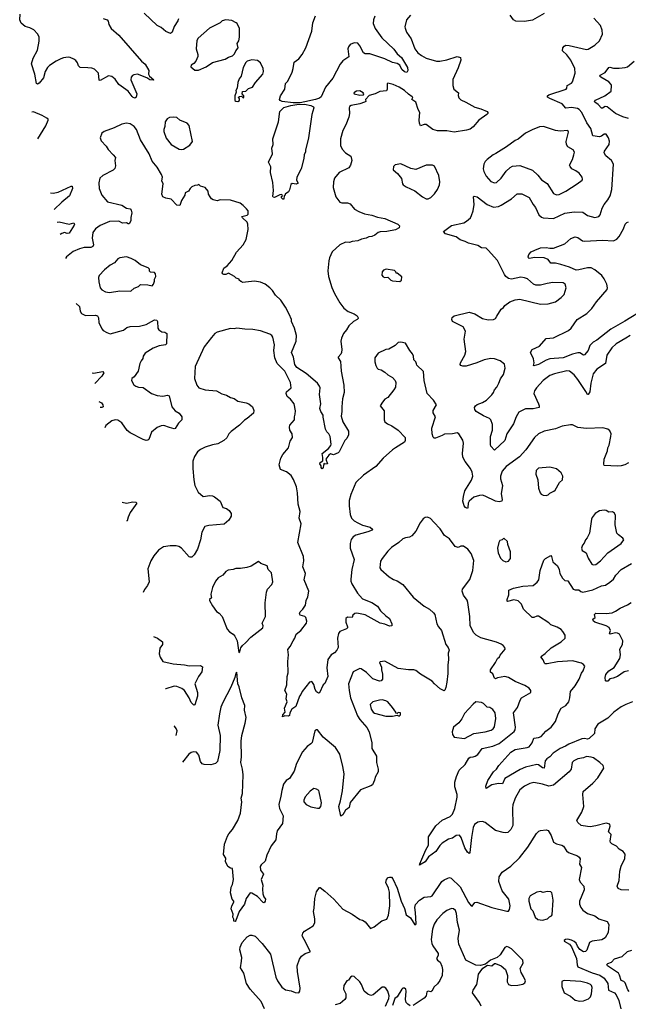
# Model space of a CAD drawing. Extents: x 1771496 to 1971148, y 471553 to 643630.
# Tile 173 of 256: x 1783157 to 1789652, y 577114 to 587627. Entities that reach past the tile are written whole.
import ezdxf

# ---------------------------------------------------------------- set-up
doc = ezdxf.new("R2010")
doc.units = 0

msp = doc.modelspace()

# ---------------------------------------------------------------- linework, layer by layer
at = {"layer": '0CON10XD'}
for points in [[(1784049, 587639), (1784092, 587625), (1784102, 587612), (1784109, 587575), (1784134, 587534), (1784213, 587463), (1784455, 587184), (1784494, 587154), (1784536, 587085), (1784533, 587045), (1784542, 587025), (1784590, 586985), (1784585, 586980), (1784545, 586984), (1784515, 587008), (1784415, 587044), (1784375, 587039), (1784360, 587030), (1784348, 587012), (1784342, 586985), (1784406, 586836), (1784401, 586799), (1784385, 586791), (1784368, 586795), (1784356, 586806), (1784314, 586864), (1784216, 586935), (1784175, 586991), (1784139, 587019), (1784105, 587026), (1784015, 586979), (1784005, 586980), (1783999, 587055), (1783955, 587098), (1783928, 587108), (1783884, 587114), (1783802, 587115), (1783784, 587134), (1783774, 587165), (1783755, 587191), (1783736, 587206), (1783695, 587222), (1783675, 587226), (1783625, 587221), (1783595, 587211), (1783545, 587184), (1783475, 587137), (1783455, 587117), (1783429, 587075), (1783409, 587005), (1783365, 586948), (1783345, 586938), (1783336, 586946), (1783318, 587045), (1783284, 587155), (1783301, 587215), (1783345, 587300), (1783363, 587397), (1783363, 587445), (1783347, 587477), (1783308, 587518), (1783265, 587541), (1783215, 587554), (1783171, 587591), (1783157, 587625), (1783162, 587685)], [(1784853, 587635), (1784846, 587615), (1784804, 587555), (1784784, 587495), (1784765, 587479), (1784715, 587502), (1784665, 587544), (1784625, 587566), (1784485, 587697)], [(1788755, 587693), (1788629, 587621), (1788545, 587609), (1788451, 587611), (1788425, 587627), (1788390, 587675)], [(1785025, 587087), (1785065, 587090), (1785148, 587125), (1785215, 587171), (1785350, 587205), (1785384, 587226), (1785428, 587242), (1785449, 587261), (1785464, 587296), (1785487, 587325), (1785477, 587373), (1785495, 587400), (1785502, 587442), (1785502, 587532), (1785478, 587585), (1785468, 587595), (1785419, 587619), (1785355, 587626), (1785318, 587615), (1785296, 587594), (1785183, 587537), (1785060, 587430), (1785047, 587405), (1785040, 587315), (1785058, 587255), (1785058, 587235), (1785037, 587183), (1785015, 587158), (1784987, 587143), (1784982, 587125), (1785025, 587087)], [(1787327, 587675), (1787284, 587625), (1787268, 587552), (1787269, 587535), (1787284, 587495), (1787334, 587424), (1787373, 587315), (1787405, 587274), (1787445, 587244), (1787496, 587216), (1787605, 587185), (1787640, 587185), (1787715, 587199), (1787825, 587234), (1787860, 587225), (1787864, 587195), (1787835, 587113), (1787780, 586990), (1787780, 586925), (1787789, 586885), (1787839, 586845), (1787836, 586816), (1787845, 586792), (1787863, 586773), (1787918, 586748), (1788015, 586692), (1788078, 586675), (1788145, 586646), (1788153, 586635), (1788153, 586625), (1788143, 586615), (1788058, 586555), (1787995, 586483), (1787965, 586460), (1787925, 586447), (1787794, 586426), (1787715, 586442), (1787660, 586440), (1787615, 586440), (1787565, 586455), (1787495, 586509), (1787475, 586509), (1787435, 586493), (1787423, 586523), (1787419, 586555), (1787426, 586636), (1787408, 586668), (1787384, 586745), (1787340, 586775), (1787353, 586795), (1787347, 586805), (1787305, 586832), (1787265, 586872), (1787205, 586907), (1787142, 586935), (1787085, 586948), (1787078, 586942), (1787079, 586885), (1787071, 586869), (1786999, 586861), (1786952, 586835), (1786885, 586818), (1786847, 586775), (1786851, 586755), (1786838, 586745), (1786785, 586728), (1786695, 586711), (1786678, 586702), (1786672, 586685), (1786677, 586625), (1786670, 586585), (1786639, 586505), (1786606, 586444), (1786580, 586355), (1786582, 586285), (1786599, 586245), (1786634, 586204), (1786689, 586169), (1786701, 586125), (1786687, 586073), (1786670, 586045), (1786565, 585994), (1786518, 585935), (1786504, 585895), (1786503, 585835), (1786529, 585735), (1786575, 585680), (1786595, 585672), (1786655, 585672), (1786685, 585661), (1786731, 585605), (1786775, 585579), (1786835, 585553), (1786915, 585540), (1786975, 585520), (1787054, 585504), (1787192, 585445), (1787209, 585425), (1787208, 585405), (1787167, 585383), (1787075, 585364), (1787005, 585362), (1786982, 585355), (1786948, 585325), (1786915, 585313), (1786882, 585308), (1786855, 585294), (1786805, 585283), (1786765, 585265), (1786705, 585260), (1786675, 585249), (1786635, 585250), (1786572, 585225), (1786493, 585147), (1786464, 585085), (1786456, 585054), (1786444, 584945), (1786451, 584885), (1786487, 584767), (1786516, 584705), (1786573, 584603), (1786615, 584547), (1786663, 584513), (1786728, 584488), (1786759, 584465), (1786770, 584445), (1786770, 584435), (1786760, 584425), (1786720, 584405), (1786671, 584359), (1786646, 584315), (1786613, 584275), (1786591, 584225), (1786583, 584195), (1786594, 584105), (1786590, 584075), (1786583, 584055), (1786557, 584025), (1786557, 584015), (1786579, 583979), (1786584, 583926), (1786586, 583875), (1786616, 583725), (1786621, 583645), (1786600, 583580), (1786593, 583493), (1786596, 583445), (1786588, 583395), (1786605, 583335), (1786666, 583235), (1786666, 583195), (1786647, 583155), (1786626, 583134), (1786566, 583014), (1786555, 583001), (1786505, 582980), (1786475, 582990), (1786455, 582978), (1786423, 582935), (1786440, 582885), (1786415, 582882), (1786402, 582888), (1786397, 582845), (1786385, 582833), (1786380, 582835), (1786374, 582844), (1786373, 582865), (1786359, 582885), (1786365, 582899), (1786393, 582917), (1786393, 582953), (1786384, 582995), (1786451, 583049), (1786479, 583081), (1786482, 583095), (1786470, 583175), (1786457, 583205), (1786435, 583228), (1786422, 583255), (1786397, 583383), (1786396, 583405), (1786372, 583442), (1786360, 583475), (1786369, 583525), (1786356, 583625), (1786363, 583695), (1786357, 583715), (1786334, 583745), (1786215, 583848), (1786114, 583914), (1786094, 583945), (1786080, 584025), (1786058, 584075), (1786107, 584193), (1786110, 584255), (1786091, 584335), (1786057, 584405), (1786057, 584425), (1786032, 584482), (1785995, 584556), (1785945, 584634), (1785885, 584685), (1785853, 584735), (1785825, 584765), (1785775, 584804)], [(1786948, 587665), (1786932, 587625), (1786929, 587585), (1786952, 587532), (1787022, 587432), (1787151, 587311), (1787185, 587261), (1787233, 587225), (1787294, 587115), (1787300, 587085), (1787290, 587065), (1787265, 587071), (1787235, 587096), (1787212, 587142), (1787185, 587161), (1787135, 587169), (1787055, 587208), (1786893, 587263), (1786845, 587264), (1786825, 587274), (1786787, 587347), (1786765, 587376), (1786725, 587381), (1786685, 587361), (1786665, 587336), (1786658, 587315), (1786671, 587229), (1786605, 587188), (1786577, 587153), (1786497, 587003), (1786422, 586905), (1786374, 586805), (1786355, 586791), (1786315, 586776), (1786201, 586749), (1786150, 586740), (1786075, 586738), (1785957, 586755), (1785936, 586765), (1785930, 586775), (1785941, 586815), (1785987, 586885), (1785994, 586945), (1786019, 586971), (1786063, 587067), (1786076, 587105), (1786086, 587175), (1786135, 587209), (1786173, 587257), (1786212, 587325), (1786276, 587505), (1786284, 587595), (1786312, 587668)], [(1789672, 584255), (1789625, 584227), (1789522, 584165), (1789476, 584125), (1789423, 584045), (1789408, 583955), (1789315, 583895), (1789276, 583845), (1789251, 583745), (1789242, 583655), (1789225, 583624), (1789215, 583627), (1789199, 583659), (1789115, 583785), (1789075, 583834), (1789025, 583874), (1788995, 583878), (1788865, 583846), (1788815, 583827), (1788745, 583774), (1788672, 583695), (1788650, 583665), (1788644, 583635), (1788694, 583526), (1788702, 583505), (1788702, 583485), (1788635, 583472), (1788555, 583471), (1788482, 583438), (1788455, 583386), (1788428, 583312), (1788355, 583206), (1788336, 583134), (1788225, 583032), (1788185, 583072), (1788181, 583091), (1788180, 583175), (1788204, 583246), (1788201, 583305), (1788186, 583355), (1788169, 583369), (1788105, 583396), (1788029, 583445), (1788014, 583465), (1788012, 583485), (1788022, 583505), (1788040, 583520), (1788095, 583539), (1788139, 583565), (1788197, 583623), (1788213, 583645), (1788224, 583676), (1788249, 583705), (1788271, 583745), (1788288, 583792), (1788319, 583839), (1788339, 583905), (1788330, 583950), (1788283, 583985), (1788225, 584006), (1788185, 584008), (1788115, 583997), (1788035, 583962), (1787923, 583927), (1787886, 583926), (1787864, 583934), (1787859, 583945), (1787861, 583965), (1787906, 584045), (1787919, 584085), (1787902, 584215), (1787915, 584300), (1787889, 584349), (1787776, 584405), (1787767, 584425), (1787773, 584447), (1787793, 584465), (1787953, 584503), (1788015, 584485), (1788095, 584438), (1788155, 584422), (1788214, 584426), (1788235, 584438), (1788248, 584462), (1788294, 584535), (1788321, 584555), (1788336, 584574), (1788387, 584615), (1788445, 584636), (1788495, 584642), (1788715, 584591), (1788798, 584592), (1788875, 584613), (1788935, 584660), (1788966, 584694), (1788990, 584765), (1788977, 584805), (1788957, 584817), (1788845, 584820), (1788785, 584812), (1788715, 584794), (1788665, 584794), (1788640, 584805), (1788575, 584859), (1788545, 584872), (1788505, 584877), (1788405, 584857), (1788375, 584863), (1788345, 584884), (1788329, 584905), (1788255, 585055), (1788158, 585165), (1788135, 585186), (1788085, 585190), (1788046, 585216), (1787945, 585242), (1787911, 585260), (1787856, 585276), (1787815, 585307), (1787702, 585342), (1787680, 585365), (1787765, 585430), (1787895, 585459), (1787924, 585476), (1787967, 585513), (1787980, 585535), (1787996, 585585), (1788006, 585655), (1788000, 585735), (1788007, 585743), (1788040, 585735), (1788145, 585654), (1788215, 585624), (1788265, 585632), (1788295, 585647), (1788406, 585714), (1788465, 585769), (1788515, 585769), (1788595, 585728), (1788635, 585655), (1788663, 585623), (1788698, 585545), (1788725, 585518), (1788742, 585512), (1788855, 585505), (1788975, 585560), (1789075, 585575), (1789165, 585571), (1789215, 585537), (1789295, 585514), (1789337, 585525), (1789352, 585545), (1789373, 585615), (1789393, 585655), (1789434, 585705), (1789458, 585745), (1789477, 585813), (1789493, 586085), (1789473, 586125), (1789413, 586175), (1789394, 586205), (1789398, 586225), (1789448, 586295), (1789450, 586330), (1789442, 586365), (1789414, 586404), (1789395, 586406), (1789365, 586384), (1789345, 586378), (1789275, 586386), (1789251, 586465), (1789210, 586525), (1789155, 586637), (1789129, 586669), (1789108, 586678), (1789045, 586688), (1788984, 586684), (1788947, 586727), (1788813, 586785), (1788790, 586800), (1788791, 586815), (1788805, 586826), (1788990, 586885), (1788997, 586895), (1789000, 586925), (1789045, 586949), (1789056, 586964), (1789084, 587055), (1789083, 587105), (1789037, 587195), (1788995, 587252), (1788950, 587295), (1788954, 587325), (1788966, 587345), (1788985, 587354), (1789021, 587351), (1789205, 587309), (1789225, 587313), (1789296, 587354), (1789345, 587400), (1789378, 587472), (1789374, 587515), (1789354, 587565), (1789285, 587644)], [(1785485, 586754), (1785502, 586765), (1785502, 586782), (1785490, 586795), (1785503, 586807), (1785525, 586810), (1785543, 586793), (1785548, 586795), (1785548, 586815), (1785532, 586835), (1785535, 586860), (1785570, 586865), (1785599, 586891), (1785642, 586905), (1785674, 586956), (1785750, 587045), (1785759, 587075), (1785756, 587105), (1785725, 587168), (1785695, 587190), (1785635, 587200), (1785585, 587186), (1785569, 587171), (1785542, 587118), (1785519, 587025), (1785498, 586995), (1785484, 586956), (1785478, 586895), (1785465, 586870), (1785466, 586854), (1785454, 586814), (1785454, 586765), (1785465, 586756), (1785485, 586754)], [(1789655, 586573), (1789595, 586589), (1789515, 586626), (1789425, 586698), (1789405, 586700), (1789375, 586681), (1789365, 586682), (1789330, 586720), (1789293, 586745), (1789290, 586755), (1789302, 586768), (1789401, 586815), (1789470, 586865), (1789474, 586924), (1789468, 586935), (1789445, 586964), (1789357, 587015), (1789347, 587025), (1789353, 587035), (1789405, 587062), (1789445, 587117), (1789455, 587121), (1789495, 587110), (1789555, 587108), (1789618, 587115), (1789642, 587125), (1789715, 587185)], [(1786785, 586820), (1786825, 586824), (1786829, 586835), (1786822, 586845), (1786785, 586868), (1786752, 586865), (1786723, 586845), (1786728, 586835), (1786785, 586820)], [(1783351, 586355), (1783436, 586494), (1783461, 586555), (1783459, 586565), (1783446, 586575), (1783395, 586604), (1783303, 586643), (1783285, 586640)], [(1785975, 585712), (1785965, 585712), (1785950, 585725), (1785952, 585738), (1785960, 585745), (1785955, 585760), (1785933, 585757), (1785875, 585730), (1785862, 585732), (1785858, 585738), (1785864, 585805), (1785858, 585888), (1785834, 585995), (1785836, 586055), (1785813, 586105), (1785853, 586195), (1785847, 586255), (1785861, 586295), (1785860, 586355), (1785918, 586535), (1785932, 586648), (1785975, 586688), (1786049, 586711), (1786115, 586722), (1786195, 586724), (1786265, 586711), (1786294, 586695), (1786296, 586685), (1786273, 586615), (1786238, 586365), (1786207, 586233), (1786207, 586215), (1786193, 586185), (1786190, 586145), (1786159, 586035), (1786113, 585945), (1786110, 585915), (1786127, 585883), (1786108, 585872), (1786065, 585878), (1786051, 585869), (1786035, 585810), (1786025, 585790), (1785990, 585765), (1785990, 585755), (1785980, 585745), (1785975, 585712)], [(1784885, 586240), (1784905, 586244), (1784974, 586286), (1785002, 586325), (1784965, 586497), (1784945, 586524), (1784866, 586556), (1784832, 586582), (1784797, 586587), (1784755, 586584), (1784730, 586570), (1784708, 586535), (1784706, 586485), (1784694, 586456), (1784696, 586435), (1784721, 586361), (1784775, 586294), (1784858, 586245), (1784885, 586240)], [(1785775, 584804), (1785725, 584824), (1785664, 584836), (1785535, 584820), (1785525, 584830), (1785515, 584830), (1785500, 584845), (1785500, 584855), (1785466, 584866), (1785448, 584885), (1785385, 584922), (1785355, 584907), (1785336, 584906), (1785322, 584915), (1785319, 584925), (1785334, 584975), (1785371, 584999), (1785419, 585055), (1785470, 585145), (1785540, 585225), (1785575, 585280), (1785594, 585386), (1785591, 585445), (1785583, 585465), (1785535, 585511), (1785529, 585525), (1785585, 585541), (1785595, 585552), (1785596, 585585), (1785579, 585609), (1785542, 585645), (1785508, 585668), (1785405, 585701), (1785296, 585704), (1785265, 585694), (1785222, 585702), (1785204, 585714), (1785190, 585735), (1785173, 585765), (1785167, 585797), (1785136, 585836), (1785085, 585850), (1785067, 585867), (1785055, 585860), (1785025, 585858), (1784995, 585842), (1784977, 585823), (1784960, 585795), (1784922, 585778), (1784918, 585755), (1784882, 585695), (1784865, 585642), (1784835, 585648), (1784772, 585712), (1784715, 585720), (1784684, 585734), (1784673, 585765), (1784687, 585875), (1784673, 585905), (1784679, 585945), (1784671, 585975), (1784625, 586051), (1784572, 586115), (1784540, 586195), (1784447, 586345), (1784405, 586455), (1784378, 586485), (1784335, 586514), (1784295, 586521), (1784245, 586513), (1784165, 586472), (1784058, 586435), (1784034, 586415), (1784017, 586365), (1784026, 586335), (1784080, 586275), (1784100, 586240), (1784155, 586185), (1784179, 586155), (1784171, 586125), (1784179, 586065), (1784171, 586039), (1784155, 586020), (1784044, 585965), (1784012, 585935), (1784000, 585885), (1784006, 585825), (1784032, 585755), (1784095, 585684), (1784245, 585648), (1784295, 585616), (1784335, 585606), (1784347, 585595), (1784354, 585565), (1784342, 585515), (1784342, 585478), (1784325, 585448), (1784315, 585447), (1784295, 585459), (1784255, 585453), (1784215, 585477), (1784115, 585473), (1784015, 585429), (1783966, 585395), (1783939, 585355), (1783931, 585295), (1783946, 585225), (1783939, 585205), (1783915, 585194), (1783845, 585195), (1783795, 585180), (1783727, 585153), (1783655, 585094), (1783647, 585078)], [(1788885, 585756), (1788915, 585762), (1788984, 585795), (1789107, 585873), (1789158, 585912), (1789163, 585925), (1789160, 585945), (1789127, 585987), (1789093, 586015), (1789050, 586035), (1789030, 586060), (1789026, 586075), (1789056, 586135), (1789072, 586185), (1789076, 586214), (1789065, 586239), (1789005, 586271), (1788991, 586295), (1788988, 586325), (1789012, 586425), (1789005, 586443), (1788925, 586438), (1788875, 586443), (1788746, 586486), (1788705, 586483), (1788625, 586451), (1788555, 586414), (1788475, 586350), (1788445, 586338), (1788352, 586268), (1788237, 586197), (1788211, 586185), (1788145, 586136), (1788125, 586114), (1788111, 586085), (1788104, 586035), (1788110, 586005), (1788134, 585955), (1788185, 585898), (1788225, 585884), (1788245, 585889), (1788296, 585934), (1788350, 586010), (1788390, 586050), (1788415, 586062), (1788495, 586069), (1788629, 586019), (1788687, 585967), (1788727, 585917), (1788787, 585877), (1788855, 585770), (1788885, 585756)], [(1787515, 585713), (1787545, 585730), (1787585, 585767), (1787616, 585815), (1787638, 585865), (1787641, 585895), (1787629, 585965), (1787585, 586062), (1787563, 586073), (1787495, 586074), (1787385, 586026), (1787330, 586040), (1787225, 586088), (1787165, 586078), (1787145, 586060), (1787142, 586025), (1787188, 585985), (1787231, 585931), (1787242, 585875), (1787250, 585865), (1787282, 585842), (1787375, 585800), (1787454, 585734), (1787495, 585713), (1787515, 585713)], [(1783485, 585779), (1783515, 585774), (1783568, 585785), (1783705, 585848), (1783718, 585848), (1783722, 585825), (1783690, 585745), (1783605, 585678), (1783526, 585600)], [(1783557, 585466), (1783579, 585469), (1783685, 585444), (1783735, 585457), (1783740, 585445), (1783737, 585435), (1783685, 585348), (1783665, 585345), (1783635, 585355), (1783605, 585345), (1783588, 585332)], [(1789825, 584535), (1789615, 584408), (1789465, 584324), (1789316, 584204), (1789276, 584184), (1789243, 584147), (1789224, 584095), (1789185, 584048), (1789175, 584044), (1789135, 584069), (1789115, 584070), (1789055, 584055), (1788955, 584015), (1788814, 584006), (1788775, 583992), (1788695, 583946), (1788645, 583930), (1788640, 583935), (1788648, 583965), (1788641, 584005), (1788608, 584075), (1788627, 584105), (1788705, 584143), (1788775, 584223), (1788855, 584229), (1789015, 584308), (1789042, 584335), (1789106, 584425), (1789211, 584489), (1789262, 584545), (1789314, 584616), (1789426, 584745), (1789431, 584765), (1789424, 584805), (1789395, 584861), (1789369, 584895), (1789295, 584958), (1789255, 584976), (1789215, 584978), (1789125, 584955), (1789095, 584953), (1789025, 584985), (1788933, 585013), (1788875, 585027), (1788825, 585029), (1788796, 585065), (1788755, 585086), (1788655, 585089), (1788595, 585079), (1788586, 585085), (1788584, 585095), (1788590, 585120), (1788615, 585147), (1788655, 585168), (1788715, 585190), (1788775, 585196), (1788815, 585186), (1788855, 585187), (1788975, 585235), (1789038, 585292), (1789085, 585310), (1789115, 585302), (1789163, 585265), (1789185, 585262), (1789377, 585273), (1789495, 585266), (1789531, 585285), (1789555, 585314), (1789600, 585395), (1789617, 585443), (1789635, 585463), (1789655, 585470)], [(1784115, 584714), (1784225, 584731), (1784342, 584728), (1784379, 584761), (1784425, 584780), (1784445, 584798), (1784525, 584797), (1784570, 584785), (1784586, 584804), (1784597, 584835), (1784597, 584855), (1784610, 584885), (1784607, 584915), (1784595, 584927), (1784553, 584933), (1784543, 584943), (1784542, 584965), (1784528, 584978), (1784445, 585008), (1784390, 585055), (1784348, 585078), (1784295, 585094), (1784225, 585084), (1784205, 585073), (1784170, 585030), (1784124, 585006), (1784061, 584955), (1784004, 584895), (1783999, 584875), (1784002, 584828), (1784017, 584765), (1784035, 584743), (1784072, 584722), (1784115, 584714)], [(1787215, 584833), (1787232, 584845), (1787235, 584880), (1787185, 584920), (1787175, 584920), (1787170, 584935), (1787155, 584950), (1787067, 584963), (1787039, 584951), (1787024, 584936), (1787021, 584901), (1787035, 584880), (1787055, 584874), (1787087, 584877), (1787117, 584847), (1787135, 584840), (1787215, 584833)], [(1783759, 584596), (1783795, 584566), (1783802, 584515), (1783815, 584490), (1783858, 584468), (1783965, 584473), (1783986, 584466), (1783999, 584445), (1784002, 584395), (1784034, 584325), (1784049, 584309), (1784086, 584286), (1784123, 584273), (1784265, 584312), (1784301, 584339), (1784335, 584352), (1784435, 584356), (1784505, 584371), (1784564, 584406), (1784595, 584421), (1784619, 584419), (1784626, 584406), (1784632, 584332), (1784640, 584315), (1784672, 584295), (1784705, 584289), (1784726, 584276), (1784724, 584166), (1784714, 584156), (1784645, 584144), (1784580, 584120), (1784495, 584066), (1784476, 584035), (1784471, 584009), (1784452, 583985), (1784440, 583955), (1784421, 583875), (1784380, 583815), (1784353, 583795), (1784351, 583775), (1784375, 583728), (1784395, 583713), (1784425, 583703), (1784475, 583699), (1784564, 583635), (1784625, 583616), (1784684, 583606), (1784735, 583618), (1784752, 583612), (1784782, 583495), (1784815, 583451), (1784857, 583425), (1784888, 583385), (1784888, 583355), (1784851, 583319), (1784815, 583263), (1784805, 583257), (1784757, 583273), (1784695, 583294), (1784665, 583291), (1784625, 583274), (1784565, 583223), (1784534, 583145), (1784525, 583136), (1784506, 583134), (1784475, 583143), (1784335, 583216), (1784305, 583241), (1784245, 583323), (1784205, 583352), (1784175, 583355), (1784140, 583345), (1784075, 583294), (1784066, 583271)], [(1786076, 580994), (1786094, 581025), (1786107, 581065), (1786157, 581105), (1786217, 581185), (1786220, 581205), (1786210, 581245), (1786200, 581255), (1786149, 581269), (1786143, 581283), (1786151, 581305), (1786178, 581332), (1786206, 581375), (1786213, 581425), (1786232, 581465), (1786242, 581525), (1786194, 581645), (1786206, 581715), (1786178, 581785), (1786188, 581848), (1786184, 581894), (1786124, 582045), (1786162, 582245), (1786141, 582305), (1786151, 582375), (1786129, 582455), (1786122, 582575), (1786110, 582640), (1786079, 582719), (1786055, 582760), (1786005, 582801), (1785939, 582825), (1785927, 582875), (1785944, 582945), (1785966, 582984), (1786026, 583055), (1786043, 583127), (1786068, 583165), (1786064, 583204), (1786040, 583245), (1786036, 583275), (1786041, 583299), (1786091, 583355), (1786088, 583385), (1786097, 583415), (1786099, 583451), (1786085, 583526), (1786048, 583575), (1786013, 583605), (1786001, 583635), (1786003, 583655), (1786054, 583695), (1786047, 583755), (1785986, 583875), (1785906, 583956), (1785881, 584015), (1785870, 584095), (1785876, 584156), (1785859, 584239), (1785849, 584255), (1785825, 584269), (1785725, 584306), (1785645, 584321), (1785558, 584322), (1785475, 584333), (1785444, 584326), (1785405, 584331), (1785265, 584291), (1785241, 584275), (1785204, 584235), (1785126, 584135), (1785028, 583925), (1785024, 583795), (1785048, 583725), (1785070, 583695), (1785135, 583674), (1785256, 583666), (1785314, 583634), (1785365, 583619), (1785405, 583594), (1785444, 583584), (1785485, 583554), (1785575, 583536), (1785602, 583525), (1785643, 583495), (1785657, 583455), (1785652, 583425), (1785585, 583368), (1785555, 583352), (1785502, 583298), (1785415, 583230), (1785390, 583205), (1785369, 583161), (1785337, 583133), (1785272, 583098), (1785215, 583089), (1785137, 583063), (1785085, 583038), (1785055, 583014), (1785022, 582965), (1785006, 582915), (1785006, 582835), (1785016, 582715), (1785026, 582655), (1785061, 582581), (1785115, 582537), (1785185, 582548), (1785215, 582544), (1785235, 582534), (1785296, 582485), (1785325, 582420), (1785365, 582409), (1785393, 582385), (1785412, 582355), (1785412, 582325), (1785388, 582282), (1785338, 582241), (1785175, 582226), (1785134, 582216), (1785102, 582155), (1785087, 582075), (1785056, 581974), (1785020, 581915), (1784995, 581890), (1784975, 581887), (1784965, 581893), (1784885, 581983), (1784855, 582001), (1784825, 582010), (1784761, 582009), (1784692, 581998), (1784638, 581962), (1784588, 581902), (1784555, 581850), (1784526, 581765), (1784537, 581625), (1784521, 581585), (1784487, 581543), (1784474, 581510)], [(1789655, 582896), (1789615, 582873), (1789575, 582862), (1789535, 582859), (1789396, 582866), (1789391, 582881), (1789396, 582935), (1789429, 583025), (1789432, 583055), (1789446, 583086), (1789467, 583177), (1789468, 583205), (1789456, 583236), (1789434, 583254), (1789381, 583271), (1789205, 583261), (1789114, 583274), (1789055, 583300), (1789035, 583302), (1788945, 583286), (1788875, 583259), (1788755, 583232), (1788695, 583204), (1788651, 583165), (1788559, 583035), (1788489, 582961), (1788347, 582855), (1788307, 582805), (1788288, 582755), (1788288, 582725), (1788311, 582655), (1788296, 582565), (1788306, 582504), (1788303, 582485), (1788275, 582480), (1788235, 582485), (1788125, 582540), (1788095, 582550), (1788065, 582548), (1788005, 582528), (1787954, 582485), (1787943, 582465), (1787941, 582419), (1787935, 582408), (1787915, 582418), (1787900, 582435), (1787887, 582485), (1787892, 582535), (1787909, 582595), (1787980, 582710), (1787994, 582755), (1787986, 582795), (1787968, 582835), (1787911, 582911), (1787887, 582955), (1787883, 582995), (1787894, 583105), (1787886, 583136), (1787843, 583205), (1787825, 583216), (1787775, 583206), (1787689, 583201), (1787664, 583186), (1787595, 583160), (1787580, 583160), (1787570, 583170), (1787559, 583205), (1787556, 583265), (1787596, 583385), (1787571, 583431), (1787569, 583455), (1787606, 583516), (1787574, 583565), (1787504, 583635), (1787473, 583775), (1787465, 583872), (1787395, 583938), (1787391, 583951), (1787384, 583974), (1787363, 583995), (1787360, 584035), (1787350, 584060), (1787321, 584095), (1787275, 584172), (1787225, 584184), (1787195, 584179), (1787165, 584149), (1787095, 584109), (1787065, 584104), (1786983, 584065), (1786947, 584015), (1786948, 583975), (1786958, 583935), (1786972, 583905), (1786984, 583894), (1787015, 583887), (1787055, 583864), (1787085, 583834), (1787136, 583806), (1787164, 583775), (1787172, 583755), (1787167, 583705), (1787148, 583675), (1787085, 583594), (1787055, 583574), (1787029, 583545), (1787002, 583505), (1787045, 583450), (1787047, 583355), (1787054, 583335), (1787081, 583311), (1787130, 583290), (1787196, 583245), (1787269, 583165), (1787271, 583135), (1787262, 583118), (1787166, 583054), (1787135, 583033), (1787036, 582945), (1786959, 582855), (1786825, 582764), (1786745, 582687), (1786692, 582558), (1786674, 582495), (1786673, 582435), (1786684, 582345), (1786699, 582305), (1786725, 582277), (1786765, 582255), (1786815, 582230), (1786898, 582208), (1786927, 582185), (1786918, 582175), (1786872, 582158), (1786744, 582125), (1786714, 582106), (1786693, 582077), (1786682, 582035), (1786682, 581985), (1786725, 581865), (1786702, 581758), (1786689, 581655), (1786691, 581631), (1786701, 581605), (1786762, 581505), (1786816, 581445), (1786915, 581406), (1786974, 581365), (1787006, 581316), (1787065, 581261), (1787103, 581235), (1787130, 581175), (1787130, 581155), (1787105, 581150), (1787055, 581174), (1787003, 581185), (1786845, 581272), (1786755, 581292), (1786732, 581288), (1786711, 581269), (1786705, 581244), (1786655, 581248), (1786636, 581235), (1786636, 581195), (1786656, 581145), (1786654, 581135), (1786646, 581124), (1786575, 581096), (1786558, 581075), (1786549, 581025), (1786554, 580925), (1786542, 580895), (1786515, 580868), (1786481, 580845), (1786446, 580795), (1786433, 580705), (1786444, 580615), (1786415, 580540), (1786394, 580526), (1786355, 580440), (1786345, 580438), (1786325, 580451), (1786311, 580475), (1786295, 580528), (1786275, 580560), (1786250, 580555), (1786170, 580455), (1786158, 580422), (1786143, 580405), (1786103, 580295), (1786060, 580265), (1786040, 580225), (1786035, 580198), (1786025, 580190), (1785985, 580193), (1785963, 580183), (1785964, 580205), (1785990, 580235), (1785984, 580275), (1786010, 580345), (1786002, 580375), (1786009, 580425), (1785988, 580465), (1786008, 580525), (1786012, 580615), (1786022, 580655), (1786019, 580775), (1786024, 580845), (1786017, 580903), (1786044, 580936), (1786076, 580994)], [(1783931, 583856), (1783945, 583853), (1784045, 583872), (1784053, 583855), (1784035, 583822), (1783957, 583744)], [(1784001, 583550), (1784029, 583535), (1784044, 583515), (1784049, 583495), (1784035, 583488), (1784016, 583488)], [(1788775, 582548), (1788795, 582553), (1788815, 582572), (1788858, 582592), (1788872, 582605), (1788918, 582685), (1788948, 582715), (1788953, 582755), (1788935, 582788), (1788885, 582832), (1788815, 582849), (1788695, 582839), (1788669, 582815), (1788666, 582775), (1788686, 582715), (1788693, 582625), (1788710, 582575), (1788722, 582562), (1788745, 582550), (1788775, 582548)], [(1784251, 582475), (1784295, 582464), (1784365, 582480), (1784395, 582476), (1784408, 582465), (1784334, 582366), (1784313, 582317), (1784305, 582278), (1784297, 582274)], [(1789276, 581806), (1789305, 581811), (1789355, 581850), (1789435, 581934), (1789575, 582034), (1789604, 582075), (1789593, 582093), (1789546, 582126), (1789531, 582145), (1789512, 582232), (1789514, 582335), (1789505, 582358), (1789485, 582371), (1789445, 582369), (1789415, 582386), (1789395, 582389), (1789345, 582382), (1789298, 582355), (1789265, 582312), (1789259, 582295), (1789239, 582145), (1789214, 582096), (1789195, 582072), (1789182, 582038), (1789163, 582015), (1789154, 581986), (1789160, 581960), (1789202, 581935), (1789225, 581878), (1789261, 581815), (1789276, 581806)], [(1789657, 578333), (1789575, 578338), (1789542, 578352), (1789534, 578374), (1789554, 578435), (1789562, 578535), (1789575, 578590), (1789615, 578672), (1789618, 578718), (1789596, 578745), (1789555, 578772), (1789525, 578802), (1789475, 578827), (1789461, 578841), (1789457, 578857), (1789468, 578928), (1789442, 578955), (1789458, 579015), (1789455, 579037), (1789415, 579049), (1789305, 579018), (1789245, 579008), (1789217, 579013), (1789148, 579025), (1789113, 579055), (1789104, 579075), (1789157, 579165), (1789178, 579225), (1789166, 579355), (1789171, 579385), (1789275, 579475), (1789328, 579532), (1789392, 579635), (1789384, 579664), (1789349, 579695), (1789281, 579745), (1789255, 579754), (1789205, 579759), (1789175, 579746), (1789115, 579735), (1789070, 579715), (1789054, 579695), (1789042, 579625), (1789022, 579595), (1788855, 579455), (1788805, 579445), (1788735, 579465), (1788645, 579481), (1788600, 579470), (1788545, 579444), (1788496, 579404), (1788444, 579315), (1788420, 579245), (1788415, 579210), (1788421, 579025), (1788400, 578980), (1788365, 578949), (1788345, 578944), (1788315, 578949), (1788235, 578969), (1788125, 579056), (1788095, 579067), (1788065, 579064), (1788045, 579058), (1788012, 579035), (1787995, 579001), (1787977, 578895), (1787961, 578735), (1787955, 578723), (1787935, 578737), (1787909, 578785), (1787869, 578895), (1787851, 578921), (1787815, 578916), (1787775, 578889), (1787732, 578878), (1787666, 578834), (1787641, 578809), (1787599, 578745), (1787520, 578690), (1787485, 578634), (1787425, 578600), (1787427, 578615), (1787492, 578765), (1787521, 578815), (1787519, 578901), (1787599, 579020), (1787665, 579081), (1787751, 579119), (1787774, 579146), (1787799, 579205), (1787826, 579325), (1787826, 579355), (1787800, 579435), (1787801, 579485), (1787817, 579545), (1787848, 579615), (1787911, 579675), (1787949, 579741), (1787965, 579752), (1787995, 579755), (1788018, 579762), (1788047, 579783), (1788093, 579847), (1788205, 579870), (1788272, 579898), (1788434, 580026), (1788446, 580045), (1788449, 580075), (1788428, 580225), (1788470, 580285), (1788497, 580363), (1788512, 580388), (1788610, 580445), (1788610, 580465), (1788595, 580488), (1788548, 580518), (1788445, 580562), (1788373, 580605), (1788335, 580613), (1788255, 580601), (1788235, 580590), (1788225, 580597), (1788205, 580643), (1788182, 580662), (1788180, 580685), (1788234, 580765), (1788255, 580807), (1788277, 580823), (1788283, 580843), (1788338, 580905), (1788334, 580925), (1788317, 580945), (1788295, 580961), (1788245, 580980), (1788078, 581028), (1788030, 581055), (1788002, 581082), (1787964, 581154), (1787959, 581255), (1787941, 581405), (1787931, 581431), (1787893, 581483), (1787879, 581525), (1787884, 581546), (1787960, 581650), (1787992, 581745), (1788002, 581852), (1787976, 581926), (1787940, 581975), (1787892, 582005), (1787865, 582006), (1787835, 581993), (1787805, 582004), (1787745, 582085), (1787689, 582119), (1787645, 582192), (1787575, 582262), (1787542, 582302), (1787510, 582315), (1787485, 582312), (1787462, 582298), (1787431, 582255), (1787386, 582165), (1787341, 582115), (1787318, 582102), (1787275, 582096), (1787245, 582084), (1787204, 582046), (1787125, 581991), (1787087, 581953), (1787024, 581875), (1787008, 581845), (1786999, 581775), (1787010, 581755), (1787100, 581680), (1787145, 581650), (1787185, 581636), (1787244, 581595), (1787355, 581461), (1787475, 581366), (1787532, 581332), (1787574, 581294), (1787588, 581275), (1787609, 581175), (1787625, 581145), (1787658, 581105), (1787706, 580956), (1787730, 580925), (1787740, 580895), (1787728, 580862), (1787734, 580795), (1787726, 580735), (1787726, 580645), (1787717, 580555), (1787704, 580496), (1787695, 580470), (1787685, 580460), (1787645, 580484), (1787583, 580535), (1787557, 580565), (1787435, 580638), (1787385, 580679), (1787364, 580686), (1787305, 580684), (1787195, 580699), (1787055, 580778), (1787005, 580772), (1786997, 580763), (1787018, 580715), (1787018, 580685), (1787029, 580639), (1787029, 580585), (1787015, 580567), (1786995, 580564), (1786925, 580591), (1786858, 580658), (1786802, 580695), (1786785, 580700), (1786716, 580664), (1786666, 580535), (1786672, 580465), (1786686, 580385), (1786763, 580195), (1786788, 580155), (1786860, 580070), (1786885, 580025), (1786914, 579905), (1786916, 579845), (1786966, 579764), (1786966, 579696), (1786981, 579625), (1786981, 579595), (1786952, 579538), (1786945, 579508), (1786922, 579458), (1786904, 579446), (1786795, 579403), (1786685, 579268), (1786674, 579216), (1786655, 579200), (1786634, 579186), (1786605, 579138), (1786585, 579122), (1786563, 579225), (1786582, 579285), (1786600, 579395), (1786619, 579575), (1786607, 579655), (1786574, 579784), (1786527, 579855), (1786397, 579965), (1786335, 580044), (1786324, 580046), (1786307, 580035), (1786279, 579911), (1786265, 579894), (1786225, 579866), (1786175, 579810), (1786112, 579685), (1786087, 579605), (1786035, 579525), (1786002, 579505), (1785972, 579465), (1785953, 579397), (1785945, 579335), (1785924, 579246), (1785931, 579205), (1785969, 579125), (1785961, 579045), (1785904, 578965), (1785896, 578935), (1785890, 578870), (1785841, 578805), (1785793, 578705), (1785776, 578644), (1785734, 578605), (1785722, 578585), (1785728, 578545), (1785759, 578505), (1785734, 578445), (1785753, 578385), (1785747, 578343), (1785750, 578295), (1785762, 578262), (1785780, 578235), (1785778, 578215), (1785765, 578198), (1785755, 578202), (1785695, 578264), (1785635, 578300), (1785617, 578303), (1785573, 578245), (1785555, 578185)], [(1788345, 581838), (1788375, 581844), (1788396, 581875), (1788396, 581946), (1788368, 582025), (1788362, 582055), (1788325, 582090), (1788307, 582073), (1788282, 582065), (1788270, 582045), (1788257, 581985), (1788264, 581935), (1788289, 581879), (1788312, 581852), (1788345, 581838)], [(1789695, 580342), (1789625, 580315), (1789575, 580289), (1789498, 580235), (1789435, 580168), (1789326, 580105), (1789294, 580056), (1789290, 580005), (1789235, 579951), (1789215, 579946), (1789185, 579954), (1789155, 579949), (1789018, 579892), (1788981, 579869), (1788925, 579846), (1788849, 579795), (1788815, 579755), (1788781, 579735), (1788765, 579715), (1788755, 579634), (1788735, 579639), (1788695, 579670), (1788675, 579674), (1788555, 579645), (1788499, 579621), (1788336, 579525), (1788311, 579469), (1788265, 579471), (1788195, 579459), (1788135, 579420), (1788132, 579445), (1788154, 579505), (1788214, 579596), (1788245, 579625), (1788269, 579665), (1788399, 579805), (1788445, 579835), (1788572, 579855), (1788595, 579865), (1788627, 579905), (1788644, 579955), (1788695, 579964), (1788721, 579975), (1788771, 580029), (1788828, 580075), (1788875, 580135), (1788904, 580215), (1788935, 580277), (1788985, 580305), (1789018, 580342), (1789029, 580385), (1789035, 580454), (1789086, 580515), (1789129, 580585), (1789151, 580649), (1789170, 580675), (1789188, 580725), (1789174, 580744), (1789152, 580755), (1789055, 580781), (1788895, 580771), (1788785, 580748), (1788765, 580749), (1788756, 580756), (1788745, 580792), (1788720, 580825), (1788725, 580832), (1788765, 580859), (1788828, 580922), (1788937, 580985), (1788977, 581025), (1788977, 581055), (1788954, 581095), (1788935, 581116), (1788892, 581142), (1788826, 581165), (1788805, 581187), (1788695, 581260), (1788675, 581260), (1788645, 581244), (1788625, 581244), (1788535, 581332), (1788511, 581385), (1788475, 581422), (1788432, 581432), (1788364, 581414), (1788358, 581418), (1788358, 581435), (1788376, 581485), (1788378, 581535), (1788425, 581558), (1788525, 581578), (1788635, 581586), (1788680, 581620), (1788696, 581645), (1788711, 581745), (1788752, 581858), (1788767, 581875), (1788825, 581907), (1788833, 581895), (1788845, 581840), (1788896, 581795), (1788914, 581755), (1788921, 581715), (1788949, 581665), (1788975, 581641), (1789005, 581634), (1789065, 581545), (1789085, 581538), (1789125, 581541), (1789145, 581521), (1789165, 581515), (1789275, 581540), (1789365, 581581), (1789409, 581591), (1789455, 581621), (1789495, 581655), (1789520, 581695), (1789575, 581755), (1789685, 581822)], [(1785495, 580870), (1785505, 580878), (1785518, 580922), (1785535, 580947), (1785568, 580972), (1785625, 581034), (1785751, 581135), (1785754, 581154), (1785743, 581185), (1785781, 581255), (1785778, 581402), (1785789, 581515), (1785802, 581545), (1785848, 581595), (1785859, 581625), (1785845, 581720), (1785809, 581755), (1785797, 581797), (1785729, 581819), (1785705, 581842), (1785626, 581794), (1785581, 581779), (1785514, 581766), (1785465, 581768), (1785435, 581756), (1785381, 581749), (1785356, 581734), (1785325, 581696), (1785275, 581669), (1785245, 581632), (1785214, 581565), (1785197, 581495), (1785200, 581470), (1785203, 581455), (1785183, 581435), (1785181, 581425), (1785215, 581367), (1785258, 581308), (1785285, 581290), (1785317, 581255), (1785370, 581120), (1785395, 581090), (1785436, 581066), (1785454, 581044), (1785476, 580995), (1785495, 580870)], [(1789655, 580674), (1789607, 580663), (1789535, 580614), (1789490, 580595), (1789455, 580590), (1789435, 580566), (1789417, 580563), (1789409, 580569), (1789404, 580604), (1789413, 580635), (1789445, 580674), (1789500, 580710), (1789562, 580805), (1789568, 580845), (1789560, 580905), (1789589, 580955), (1789593, 580995), (1789558, 581068), (1789538, 581078), (1789515, 581079), (1789458, 581068), (1789453, 581075), (1789461, 581105), (1789447, 581137), (1789415, 581154), (1789295, 581196), (1789281, 581205), (1789272, 581228), (1789297, 581243), (1789292, 581275), (1789305, 581290), (1789415, 581286), (1789478, 581295), (1789515, 581311), (1789565, 581344), (1789645, 581379), (1789684, 581406)], [(1784583, 581040), (1784626, 581024), (1784681, 580985), (1784679, 580955), (1784652, 580915), (1784646, 580855), (1784655, 580821), (1784684, 580774), (1784795, 580750), (1784915, 580740), (1784965, 580728), (1785085, 580731), (1785106, 580716), (1785102, 580665), (1785066, 580615), (1785027, 580535), (1785054, 580445), (1785056, 580405), (1785025, 580310), (1785015, 580307), (1784985, 580338), (1784966, 580385), (1784917, 580465), (1784887, 580487), (1784835, 580509), (1784805, 580510), (1784715, 580484), (1784712, 580484)], [(1785555, 578185), (1785499, 578105), (1785465, 578008), (1785455, 577999), (1785443, 578003), (1785443, 578023), (1785433, 578045), (1785436, 578076), (1785414, 578135), (1785419, 578165), (1785442, 578205), (1785442, 578215), (1785426, 578236), (1785407, 578305), (1785414, 578364), (1785428, 578395), (1785438, 578448), (1785428, 578565), (1785405, 578568), (1785378, 578585), (1785372, 578605), (1785352, 578635), (1785358, 578675), (1785330, 578715), (1785343, 578825), (1785375, 578910), (1785387, 578935), (1785428, 578982), (1785486, 579075), (1785514, 579155), (1785529, 579275), (1785522, 579315), (1785536, 579364), (1785543, 579565), (1785536, 579625), (1785517, 579697), (1785524, 579755), (1785519, 579925), (1785527, 579985), (1785563, 580115), (1785572, 580175), (1785557, 580255), (1785559, 580305), (1785526, 580385), (1785499, 580505), (1785486, 580536), (1785475, 580660), (1785465, 580650), (1785454, 580605), (1785411, 580499), (1785324, 580335), (1785304, 580286), (1785288, 580215), (1785272, 580095), (1785296, 579984), (1785294, 579825), (1785269, 579705), (1785245, 579684), (1785195, 579672), (1785125, 579674), (1785105, 579681), (1785085, 579707), (1785068, 579775), (1785059, 579789), (1785042, 579805), (1785015, 579810), (1784985, 579801), (1784962, 579785), (1784894, 579698)], [(1787205, 580190), (1787220, 580205), (1787220, 580225), (1787195, 580230), (1787185, 580220), (1787172, 580222), (1787170, 580235), (1787137, 580285), (1787084, 580344), (1787065, 580355), (1787025, 580365), (1786995, 580363), (1786927, 580343), (1786898, 580315), (1786906, 580265), (1786929, 580235), (1786945, 580224), (1787065, 580191), (1787135, 580190), (1787185, 580200), (1787205, 580190)], [(1787905, 579954), (1788005, 580006), (1788125, 580022), (1788188, 580042), (1788209, 580055), (1788223, 580077), (1788239, 580165), (1788231, 580225), (1788205, 580262), (1788175, 580283), (1788145, 580288), (1788105, 580326), (1788085, 580338), (1788025, 580343), (1787995, 580320), (1787905, 580219), (1787877, 580163), (1787845, 580120), (1787788, 580075), (1787772, 580025), (1787777, 579995), (1787795, 579968), (1787905, 579954)], [(1784828, 579986), (1784837, 580035), (1784828, 580058), (1784808, 580085), (1784804, 580088)], [(1786335, 579207), (1786355, 579210), (1786369, 579225), (1786378, 579265), (1786354, 579384), (1786348, 579398), (1786325, 579413), (1786295, 579417), (1786255, 579389), (1786205, 579329), (1786189, 579295), (1786190, 579275), (1786215, 579247), (1786265, 579221), (1786335, 579207)], [(1785768, 577065), (1785733, 577145), (1785616, 577275), (1785576, 577335), (1785549, 577445), (1785514, 577504), (1785523, 577575), (1785528, 577615), (1785505, 577695), (1785511, 577725), (1785532, 577775), (1785585, 577834), (1785615, 577851), (1785635, 577854), (1785670, 577840), (1785744, 577765), (1785835, 577649), (1785889, 577405), (1785909, 577365), (1785955, 577298), (1785995, 577269), (1786055, 577259), (1786095, 577240), (1786135, 577238), (1786148, 577255), (1786150, 577285), (1786121, 577465), (1786118, 577525), (1786143, 577595), (1786165, 577628), (1786205, 577655), (1786256, 577674), (1786258, 577682), (1786191, 577805), (1786173, 577845), (1786178, 577875), (1786198, 577895), (1786288, 577952), (1786306, 577985), (1786306, 578026), (1786291, 578105), (1786301, 578139), (1786306, 578245), (1786323, 578315), (1786355, 578360), (1786365, 578360), (1786415, 578323), (1786510, 578235), (1786605, 578131), (1786706, 578076), (1786785, 578020), (1786815, 578011), (1786845, 577993), (1786900, 577925), (1786940, 577940), (1787020, 578005), (1787076, 578024), (1787092, 578065), (1787106, 578165), (1787103, 578313), (1787091, 578355), (1787063, 578415), (1787072, 578445), (1787088, 578468), (1787105, 578473), (1787125, 578471), (1787140, 578455), (1787185, 578353), (1787227, 578215), (1787265, 578136), (1787281, 578071), (1787326, 578036), (1787375, 577961), (1787387, 577975), (1787382, 578095), (1787372, 578148), (1787380, 578180), (1787425, 578225), (1787475, 578258), (1787545, 578265), (1787559, 578271), (1787663, 578425), (1787685, 578444), (1787725, 578462), (1787745, 578468), (1787761, 578461), (1787857, 578367), (1787945, 578201), (1787974, 578164), (1787985, 578163), (1788015, 578200), (1788035, 578206), (1788195, 578148), (1788355, 578107), (1788372, 578108), (1788383, 578125), (1788390, 578165), (1788376, 578235), (1788306, 578325), (1788269, 578425), (1788272, 578475), (1788304, 578525), (1788400, 578590), (1788491, 578679), (1788578, 578792), (1788673, 578937), (1788698, 578962), (1788715, 578971), (1788775, 578978), (1788795, 578970), (1788827, 578915), (1788855, 578847), (1788886, 578826), (1788942, 578815), (1788961, 578801), (1788993, 578753), (1789014, 578734), (1789108, 578698), (1789127, 578685), (1789137, 578667), (1789132, 578612), (1789151, 578575), (1789128, 578445), (1789137, 578417), (1789176, 578375), (1789182, 578335), (1789132, 578215), (1789132, 578182), (1789146, 578146), (1789165, 578121), (1789215, 578082), (1789295, 578058), (1789338, 578025), (1789425, 577999), (1789444, 577965), (1789438, 577882), (1789405, 577824), (1789368, 577802), (1789265, 577789), (1789237, 577775), (1789208, 577692), (1789195, 577678), (1789175, 577676), (1789135, 577701), (1789108, 577735), (1789096, 577766), (1789075, 577785), (1789045, 577800), (1789005, 577808), (1788982, 577805), (1788968, 577795), (1788968, 577788), (1789025, 577755), (1789045, 577728), (1789098, 577605), (1789105, 577535), (1789113, 577515), (1789265, 577450), (1789349, 577425), (1789395, 577394), (1789435, 577335), (1789440, 577265), (1789504, 577235), (1789522, 577215), (1789550, 577155), (1789571, 577065)], [(1788735, 578014), (1788790, 578025), (1788811, 578049), (1788832, 578058), (1788839, 578071), (1788851, 578225), (1788841, 578291), (1788836, 578306), (1788824, 578314), (1788785, 578318), (1788745, 578307), (1788715, 578320), (1788675, 578311), (1788605, 578271), (1788589, 578245), (1788590, 578215), (1788613, 578135), (1788632, 578112), (1788658, 578045), (1788685, 578019), (1788735, 578014)], [(1788080, 577095), (1788063, 577135), (1787990, 577235), (1787998, 577265), (1788035, 577326), (1788045, 577385), (1788054, 577436), (1788100, 577500), (1788148, 577532), (1788195, 577524), (1788225, 577550), (1788235, 577550), (1788295, 577526), (1788341, 577485), (1788361, 577421), (1788359, 577355), (1788374, 577324), (1788406, 577316), (1788473, 577317), (1788525, 577330), (1788549, 577345), (1788554, 577365), (1788535, 577412), (1788507, 577455), (1788497, 577495), (1788529, 577555), (1788528, 577585), (1788405, 577705), (1788375, 577724), (1788355, 577730), (1788335, 577721), (1788285, 577642), (1788252, 577615), (1788182, 577585), (1788127, 577543), (1788075, 577528), (1788025, 577532), (1787917, 577585), (1787869, 577701), (1787844, 577755), (1787838, 577785), (1787836, 577816), (1787852, 577905), (1787829, 577989), (1787820, 578085), (1787808, 578115), (1787787, 578135), (1787765, 578136), (1787714, 578115), (1787673, 578085), (1787610, 578015), (1787580, 577970), (1787564, 577915), (1787549, 577805), (1787554, 577765), (1787565, 577738), (1787623, 577655), (1787621, 577635), (1787606, 577605), (1787615, 577586), (1787644, 577564), (1787662, 577522), (1787669, 577485), (1787665, 577422), (1787640, 577370), (1787615, 577333), (1787580, 577300), (1787555, 577254), (1787545, 577248), (1787515, 577253), (1787503, 577247), (1787493, 577205), (1787475, 577180), (1787355, 577103)], [(1789662, 577252), (1789647, 577267), (1789618, 577345), (1789605, 577358), (1789575, 577368), (1789558, 577425), (1789547, 577445), (1789430, 577525), (1789422, 577538), (1789432, 577549), (1789474, 577565), (1789505, 577598), (1789587, 577625), (1789645, 577679), (1789688, 577692)], [(1787060, 577095), (1787098, 577175), (1787101, 577205), (1787086, 577255), (1787063, 577285), (1787045, 577297), (1787024, 577296), (1786928, 577215), (1786905, 577208), (1786873, 577223), (1786834, 577255), (1786806, 577325), (1786785, 577353), (1786725, 577410), (1786705, 577416), (1786687, 577405), (1786665, 577372), (1786647, 577363), (1786616, 577315), (1786613, 577275), (1786637, 577225), (1786637, 577185), (1786628, 577165), (1786578, 577122), (1786525, 577108)], [(1787325, 577099), (1787298, 577115), (1787283, 577135), (1787273, 577165), (1787281, 577255), (1787276, 577276), (1787265, 577288), (1787245, 577287), (1787235, 577277), (1787186, 577194), (1787160, 577175), (1787135, 577102)], [(1789135, 577147), (1789175, 577153), (1789227, 577173), (1789248, 577195), (1789259, 577225), (1789266, 577295), (1789260, 577315), (1789250, 577325), (1789215, 577340), (1789145, 577356), (1788975, 577369), (1788955, 577366), (1788944, 577356), (1788942, 577305), (1788966, 577235), (1789035, 577201), (1789085, 577157), (1789135, 577147)]]:
    msp.add_lwpolyline(points, dxfattribs=at)

doc.saveas('drawing.dxf')
